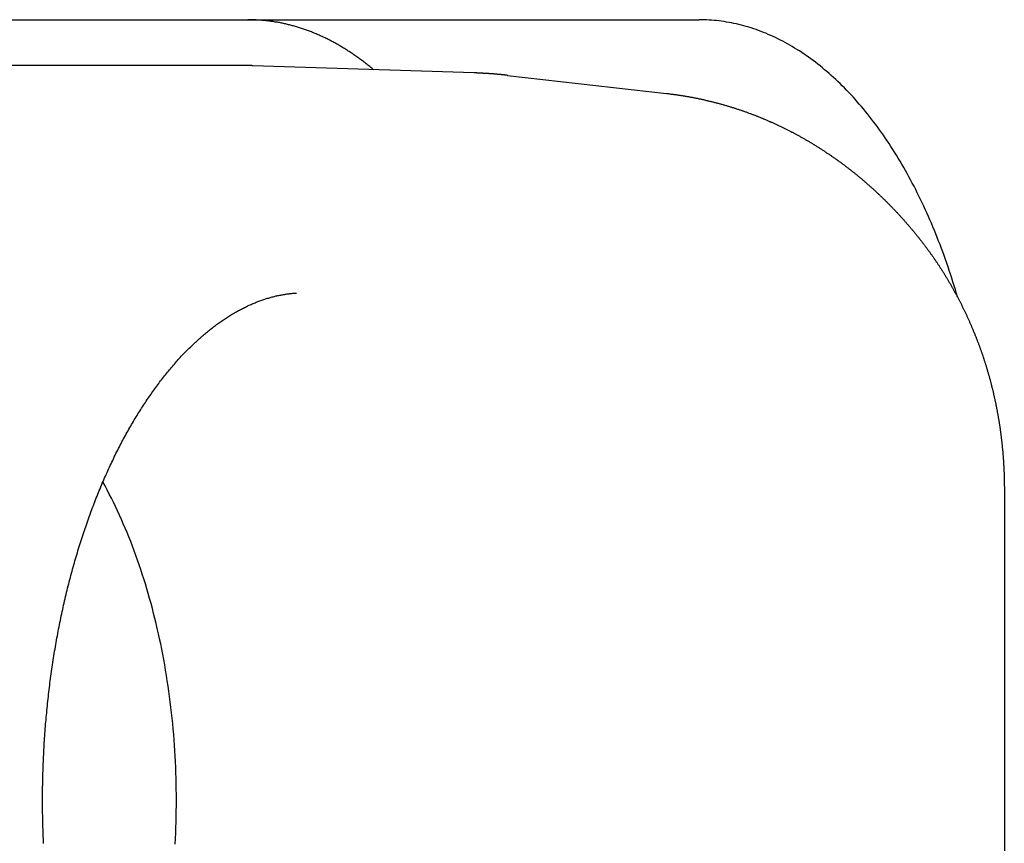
# Model space of a CAD drawing. Extents: x 668 to 3164, y 1007 to 2724.
# Tile 9 of 152: x 900 to 911, y 1750 to 1759. Entities that reach past the tile are written whole.
import ezdxf

# ---------------------------------------------------------------- set-up
doc = ezdxf.new("R2010")
doc.units = 0
doc.layers.add('KF_GRAVIS_12_RIGHT', color=7, linetype='CONTINUOUS')

# ---------------------------------------------------------------- blocks, each defined once
blk = doc.blocks.new('*U16')
at = {"layer": 'KF_GRAVIS_12_RIGHT'}
for p, q in [((69.4929, -494.5), (78.2996, -494.5)), ((73.3857, -495), (59.2608, -495)), ((75.848, -495.0793), (73.4393, -495.0009)), ((76.2135, -495.106), (77.9427, -495.3026)), ((81.6254, -499.6168), (81.6254, -506.3832))]:
    blk.add_line(p, q, dxfattribs=at)
for points in [[(74.7522, -495.044, 0), (74.7423, -495.035, 0), (74.7323, -495.027, 0), (74.7223, -495.019, 0), (74.7123, -495.011, 0), (74.7022, -495.003, 0), (74.6922, -494.995, 0), (74.6821, -494.987, 0), (74.672, -494.979, 0), (74.6619, -494.971, 0), (74.6518, -494.963, 0), (74.6417, -494.955, 0), (74.6316, -494.948, 0), (74.6214, -494.94, 0), (74.6112, -494.933, 0), (74.601, -494.925, 0), (74.5908, -494.918, 0), (74.5806, -494.911, 0), (74.5704, -494.903, 0), (74.5601, -494.896, 0), (74.5499, -494.889, 0), (74.5396, -494.882, 0), (74.5293, -494.875, 0), (74.519, -494.868, 0), (74.5087, -494.861, 0), (74.4984, -494.854, 0), (74.488, -494.847, 0), (74.4777, -494.841, 0), (74.4673, -494.834, 0), (74.4569, -494.827, 0), (74.4465, -494.821, 0), (74.4361, -494.814, 0), (74.4257, -494.808, 0), (74.4152, -494.802, 0), (74.4048, -494.795, 0), (74.3943, -494.789, 0), (74.3838, -494.783, 0), (74.3733, -494.777, 0), (74.3628, -494.771, 0), (74.3523, -494.765, 0), (74.3418, -494.759, 0), (74.3313, -494.753, 0), (74.3207, -494.748, 0), (74.3102, -494.742, 0), (74.2996, -494.736, 0), (74.289, -494.731, 0), (74.2784, -494.725, 0), (74.2678, -494.72, 0), (74.2572, -494.715, 0), (74.2466, -494.709, 0), (74.236, -494.704, 0), (74.2253, -494.699, 0), (74.2147, -494.694, 0), (74.204, -494.689, 0), (74.1933, -494.684, 0), (74.1826, -494.679, 0), (74.1719, -494.674, 0), (74.1612, -494.669, 0), (74.1505, -494.665, 0), (74.1398, -494.66, 0), (74.129, -494.655, 0), (74.1183, -494.651, 0), (74.1076, -494.646, 0), (74.0968, -494.642, 0), (74.086, -494.638, 0), (74.0752, -494.633, 0), (74.0645, -494.629, 0), (74.0537, -494.625, 0), (74.0429, -494.621, 0), (74.0321, -494.617, 0), (74.0212, -494.613, 0), (74.0104, -494.609, 0), (73.9996, -494.605, 0), (73.9887, -494.602, 0), (73.9779, -494.598, 0), (73.967, -494.595, 0), (73.9562, -494.591, 0), (73.9453, -494.588, 0), (73.9344, -494.584, 0), (73.9235, -494.581, 0), (73.9126, -494.578, 0), (73.9017, -494.574, 0), (73.8908, -494.571, 0), (73.8799, -494.568, 0), (73.869, -494.565, 0), (73.8581, -494.562, 0), (73.8472, -494.559, 0), (73.8362, -494.557, 0), (73.8253, -494.554, 0), (73.8143, -494.551, 0), (73.8034, -494.549, 0), (73.7924, -494.546, 0), (73.7815, -494.544, 0), (73.7705, -494.541, 0), (73.7595, -494.539, 0), (73.7486, -494.537, 0), (73.7376, -494.535, 0), (73.7266, -494.532, 0), (73.7156, -494.53, 0), (73.7046, -494.528, 0), (73.6936, -494.526, 0), (73.6826, -494.525, 0), (73.6716, -494.523, 0), (73.6606, -494.521, 0), (73.6496, -494.519, 0), (73.6386, -494.518, 0), (73.6276, -494.516, 0), (73.6166, -494.515, 0), (73.6055, -494.513, 0), (73.5945, -494.512, 0), (73.5835, -494.511, 0), (73.5725, -494.51, 0), (73.5614, -494.509, 0), (73.5504, -494.508, 0), (73.5394, -494.507, 0), (73.5283, -494.506, 0), (73.5173, -494.505, 0), (73.5062, -494.504, 0), (73.4952, -494.503, 0), (73.4842, -494.503, 0), (73.4731, -494.502, 0), (73.4621, -494.502, 0), (73.451, -494.501, 0), (73.44, -494.501, 0), (73.4289, -494.501, 0), (73.4179, -494.5, 0), (73.4068, -494.5, 0), (73.3958, -494.5, 0), (73.3847, -494.5, 0)], [(81.1163, -497.523, 0), (81.104, -497.481, 0), (81.0914, -497.439, 0), (81.0787, -497.397, 0), (81.0657, -497.355, 0), (81.0525, -497.314, 0), (81.0391, -497.273, 0), (81.0255, -497.232, 0), (81.0117, -497.191, 0), (80.9977, -497.15, 0), (80.9835, -497.11, 0), (80.9691, -497.069, 0), (80.9546, -497.029, 0), (80.9398, -496.99, 0), (80.9248, -496.95, 0), (80.9096, -496.911, 0), (80.8942, -496.871, 0), (80.8786, -496.833, 0), (80.8629, -496.794, 0), (80.8469, -496.756, 0), (80.8308, -496.717, 0), (80.8145, -496.679, 0), (80.798, -496.642, 0), (80.7813, -496.604, 0), (80.7644, -496.567, 0), (80.7473, -496.53, 0), (80.73, -496.494, 0), (80.7126, -496.457, 0), (80.695, -496.421, 0), (80.6772, -496.385, 0), (80.6592, -496.35, 0), (80.6411, -496.314, 0), (80.6228, -496.279, 0), (80.6043, -496.244, 0), (80.5856, -496.21, 0), (80.5668, -496.176, 0), (80.5478, -496.142, 0), (80.5286, -496.108, 0), (80.5093, -496.075, 0), (80.4898, -496.042, 0), (80.4702, -496.009, 0), (80.4503, -495.976, 0), (80.4304, -495.944, 0), (80.4102, -495.912, 0), (80.3899, -495.881, 0), (80.3695, -495.849, 0), (80.3489, -495.818, 0), (80.3281, -495.788, 0), (80.3072, -495.757, 0), (80.2862, -495.727, 0), (80.2649, -495.698, 0), (80.2436, -495.668, 0), (80.2221, -495.639, 0), (80.2005, -495.611, 0), (80.1787, -495.582, 0), (80.1568, -495.554, 0), (80.1347, -495.526, 0), (80.1125, -495.499, 0), (80.0902, -495.472, 0), (80.0677, -495.445, 0), (80.0451, -495.419, 0), (80.0224, -495.393, 0), (79.9996, -495.367, 0), (79.9766, -495.341, 0), (79.9535, -495.316, 0), (79.9303, -495.292, 0), (79.9069, -495.267, 0), (79.8834, -495.243, 0), (79.8599, -495.22, 0), (79.8362, -495.196, 0), (79.8124, -495.174, 0), (79.7884, -495.151, 0), (79.7644, -495.129, 0), (79.7402, -495.107, 0), (79.716, -495.086, 0), (79.6916, -495.064, 0), (79.6672, -495.044, 0), (79.6426, -495.023, 0), (79.6179, -495.003, 0), (79.5932, -494.984, 0), (79.5683, -494.964, 0), (79.5434, -494.945, 0), (79.5183, -494.927, 0), (79.4932, -494.909, 0), (79.468, -494.891, 0), (79.4427, -494.874, 0), (79.4173, -494.857, 0), (79.3918, -494.84, 0), (79.3662, -494.824, 0), (79.3406, -494.808, 0), (79.3149, -494.793, 0), (79.2891, -494.778, 0), (79.2632, -494.763, 0), (79.2373, -494.749, 0), (79.2113, -494.735, 0), (79.1852, -494.721, 0), (79.1591, -494.708, 0), (79.1329, -494.695, 0), (79.1066, -494.683, 0), (79.0803, -494.671, 0), (79.0539, -494.66, 0), (79.0274, -494.648, 0), (79.001, -494.638, 0), (78.9744, -494.627, 0), (78.9478, -494.617, 0), (78.9212, -494.608, 0), (78.8945, -494.599, 0), (78.8677, -494.59, 0), (78.841, -494.582, 0), (78.8141, -494.574, 0), (78.7873, -494.566, 0), (78.7604, -494.559, 0), (78.7335, -494.552, 0), (78.7065, -494.546, 0), (78.6795, -494.54, 0), (78.6525, -494.535, 0), (78.6255, -494.529, 0), (78.5984, -494.525, 0), (78.5713, -494.52, 0), (78.5442, -494.517, 0), (78.5171, -494.513, 0), (78.4899, -494.51, 0), (78.4628, -494.507, 0), (78.4356, -494.505, 0), (78.4084, -494.503, 0), (78.3812, -494.502, 0), (78.354, -494.501, 0), (78.3268, -494.5, 0), (78.2996, -494.5, 0)], [(73.4393, -495.001, 0), (73.4389, -495.001, 0), (73.4384, -495.001, 0), (73.438, -495.001, 0), (73.4376, -495.001, 0), (73.4372, -495.001, 0), (73.4368, -495.001, 0), (73.4363, -495.001, 0), (73.4359, -495.001, 0), (73.4355, -495.001, 0), (73.4351, -495.001, 0), (73.4347, -495.001, 0), (73.4343, -495.001, 0), (73.4338, -495.001, 0), (73.4334, -495.001, 0), (73.433, -495.001, 0), (73.4326, -495.001, 0), (73.4322, -495.001, 0), (73.4317, -495.001, 0), (73.4313, -495.001, 0), (73.4309, -495.001, 0), (73.4305, -495.001, 0), (73.4301, -495.001, 0), (73.4296, -495.001, 0), (73.4292, -495.001, 0), (73.4288, -495.001, 0), (73.4284, -495.001, 0), (73.428, -495.001, 0), (73.4276, -495.001, 0), (73.4271, -495.001, 0), (73.4267, -495.001, 0), (73.4263, -495.001, 0), (73.4259, -495, 0), (73.4255, -495, 0), (73.425, -495, 0), (73.4246, -495, 0), (73.4242, -495, 0), (73.4238, -495, 0), (73.4234, -495, 0), (73.423, -495, 0), (73.4225, -495, 0), (73.4221, -495, 0), (73.4217, -495, 0), (73.4213, -495, 0), (73.4209, -495, 0), (73.4204, -495, 0), (73.42, -495, 0), (73.4196, -495, 0), (73.4192, -495, 0), (73.4188, -495, 0), (73.4183, -495, 0), (73.4179, -495, 0), (73.4175, -495, 0), (73.4171, -495, 0), (73.4167, -495, 0), (73.4163, -495, 0), (73.4158, -495, 0), (73.4154, -495, 0), (73.415, -495, 0), (73.4146, -495, 0), (73.4142, -495, 0), (73.4137, -495, 0), (73.4133, -495, 0), (73.4129, -495, 0), (73.4125, -495, 0), (73.4121, -495, 0), (73.4117, -495, 0), (73.4112, -495, 0), (73.4108, -495, 0), (73.4104, -495, 0), (73.41, -495, 0), (73.4096, -495, 0), (73.4091, -495, 0), (73.4087, -495, 0), (73.4083, -495, 0), (73.4079, -495, 0), (73.4075, -495, 0), (73.407, -495, 0), (73.4066, -495, 0), (73.4062, -495, 0), (73.4058, -495, 0), (73.4054, -495, 0), (73.405, -495, 0), (73.4045, -495, 0), (73.4041, -495, 0), (73.4037, -495, 0), (73.4033, -495, 0), (73.4029, -495, 0), (73.4024, -495, 0), (73.402, -495, 0), (73.4016, -495, 0), (73.4012, -495, 0), (73.4008, -495, 0), (73.4004, -495, 0), (73.3999, -495, 0), (73.3995, -495, 0), (73.3991, -495, 0), (73.3987, -495, 0), (73.3983, -495, 0), (73.3978, -495, 0), (73.3974, -495, 0), (73.397, -495, 0), (73.3966, -495, 0), (73.3962, -495, 0), (73.3957, -495, 0), (73.3953, -495, 0), (73.3949, -495, 0), (73.3945, -495, 0), (73.3941, -495, 0), (73.3937, -495, 0), (73.3932, -495, 0), (73.3928, -495, 0), (73.3924, -495, 0), (73.392, -495, 0), (73.3916, -495, 0), (73.3911, -495, 0), (73.3907, -495, 0), (73.3903, -495, 0), (73.3899, -495, 0), (73.3895, -495, 0), (73.389, -495, 0), (73.3886, -495, 0), (73.3882, -495, 0), (73.3878, -495, 0), (73.3874, -495, 0), (73.387, -495, 0), (73.3865, -495, 0), (73.3861, -495, 0), (73.3857, -495, 0)], [(76.2135, -495.106, 0), (76.2107, -495.106, 0), (76.2078, -495.105, 0), (76.205, -495.105, 0), (76.2021, -495.105, 0), (76.1993, -495.104, 0), (76.1964, -495.104, 0), (76.1936, -495.104, 0), (76.1907, -495.103, 0), (76.1879, -495.103, 0), (76.185, -495.103, 0), (76.1822, -495.103, 0), (76.1793, -495.102, 0), (76.1765, -495.102, 0), (76.1737, -495.102, 0), (76.1708, -495.101, 0), (76.168, -495.101, 0), (76.1651, -495.101, 0), (76.1623, -495.1, 0), (76.1594, -495.1, 0), (76.1566, -495.1, 0), (76.1537, -495.1, 0), (76.1509, -495.099, 0), (76.148, -495.099, 0), (76.1452, -495.099, 0), (76.1423, -495.098, 0), (76.1395, -495.098, 0), (76.1366, -495.098, 0), (76.1338, -495.098, 0), (76.1309, -495.097, 0), (76.1281, -495.097, 0), (76.1252, -495.097, 0), (76.1223, -495.097, 0), (76.1195, -495.096, 0), (76.1166, -495.096, 0), (76.1138, -495.096, 0), (76.1109, -495.096, 0), (76.1081, -495.095, 0), (76.1052, -495.095, 0), (76.1024, -495.095, 0), (76.0995, -495.094, 0), (76.0967, -495.094, 0), (76.0938, -495.094, 0), (76.091, -495.094, 0), (76.0881, -495.093, 0), (76.0853, -495.093, 0), (76.0824, -495.093, 0), (76.0796, -495.093, 0), (76.0767, -495.093, 0), (76.0738, -495.092, 0), (76.071, -495.092, 0), (76.0681, -495.092, 0), (76.0653, -495.092, 0), (76.0624, -495.091, 0), (76.0596, -495.091, 0), (76.0567, -495.091, 0), (76.0539, -495.091, 0), (76.051, -495.09, 0), (76.0482, -495.09, 0), (76.0453, -495.09, 0), (76.0424, -495.09, 0), (76.0396, -495.09, 0), (76.0367, -495.089, 0), (76.0339, -495.089, 0), (76.031, -495.089, 0), (76.0282, -495.089, 0), (76.0253, -495.089, 0), (76.0225, -495.088, 0), (76.0196, -495.088, 0), (76.0167, -495.088, 0), (76.0139, -495.088, 0), (76.011, -495.088, 0), (76.0082, -495.087, 0), (76.0053, -495.087, 0), (76.0025, -495.087, 0), (75.9996, -495.087, 0), (75.9967, -495.087, 0), (75.9939, -495.086, 0), (75.991, -495.086, 0), (75.9882, -495.086, 0), (75.9853, -495.086, 0), (75.9824, -495.086, 0), (75.9796, -495.086, 0), (75.9767, -495.085, 0), (75.9739, -495.085, 0), (75.971, -495.085, 0), (75.9682, -495.085, 0), (75.9653, -495.085, 0), (75.9624, -495.084, 0), (75.9596, -495.084, 0), (75.9567, -495.084, 0), (75.9539, -495.084, 0), (75.951, -495.084, 0), (75.9481, -495.084, 0), (75.9453, -495.084, 0), (75.9424, -495.083, 0), (75.9396, -495.083, 0), (75.9367, -495.083, 0), (75.9338, -495.083, 0), (75.931, -495.083, 0), (75.9281, -495.083, 0), (75.9253, -495.082, 0), (75.9224, -495.082, 0), (75.9195, -495.082, 0), (75.9167, -495.082, 0), (75.9138, -495.082, 0), (75.911, -495.082, 0), (75.9081, -495.082, 0), (75.9052, -495.082, 0), (75.9024, -495.081, 0), (75.8995, -495.081, 0), (75.8967, -495.081, 0), (75.8938, -495.081, 0), (75.8909, -495.081, 0), (75.8881, -495.081, 0), (75.8852, -495.081, 0), (75.8823, -495.081, 0), (75.8795, -495.08, 0), (75.8766, -495.08, 0), (75.8738, -495.08, 0), (75.8709, -495.08, 0), (75.868, -495.08, 0), (75.8652, -495.08, 0), (75.8623, -495.08, 0), (75.8595, -495.08, 0), (75.8566, -495.08, 0), (75.8537, -495.08, 0), (75.8509, -495.079, 0), (75.848, -495.079, 0)], [(77.9427, -495.303, 0), (77.951, -495.304, 0), (77.9593, -495.304, 0), (77.9676, -495.305, 0), (77.9759, -495.306, 0), (77.9842, -495.308, 0), (77.9925, -495.309, 0), (78.0008, -495.31, 0), (78.0091, -495.311, 0), (78.0174, -495.312, 0), (78.0257, -495.313, 0), (78.034, -495.314, 0), (78.0422, -495.315, 0), (78.0505, -495.316, 0), (78.0588, -495.318, 0), (78.0671, -495.319, 0), (78.0753, -495.32, 0), (78.0836, -495.321, 0), (78.0919, -495.322, 0), (78.1001, -495.324, 0), (78.1084, -495.325, 0), (78.1166, -495.326, 0), (78.1249, -495.328, 0), (78.1331, -495.329, 0), (78.1414, -495.33, 0), (78.1496, -495.332, 0), (78.1579, -495.333, 0), (78.1661, -495.335, 0), (78.1743, -495.336, 0), (78.1826, -495.338, 0), (78.1908, -495.339, 0), (78.199, -495.341, 0), (78.2072, -495.342, 0), (78.2155, -495.344, 0), (78.2237, -495.345, 0), (78.2319, -495.347, 0), (78.2401, -495.348, 0), (78.2483, -495.35, 0), (78.2565, -495.351, 0), (78.2647, -495.353, 0), (78.2729, -495.355, 0), (78.2811, -495.356, 0), (78.2893, -495.358, 0), (78.2974, -495.36, 0), (78.3056, -495.362, 0), (78.3138, -495.363, 0), (78.322, -495.365, 0), (78.3301, -495.367, 0), (78.3383, -495.369, 0), (78.3465, -495.37, 0), (78.3546, -495.372, 0), (78.3628, -495.374, 0), (78.3709, -495.376, 0), (78.3791, -495.378, 0), (78.3872, -495.38, 0), (78.3953, -495.382, 0), (78.4035, -495.384, 0), (78.4116, -495.386, 0), (78.4197, -495.388, 0), (78.4278, -495.39, 0), (78.4359, -495.392, 0), (78.444, -495.394, 0), (78.4521, -495.396, 0), (78.4602, -495.398, 0), (78.4683, -495.4, 0), (78.4764, -495.402, 0), (78.4845, -495.404, 0), (78.4926, -495.406, 0), (78.5007, -495.408, 0), (78.5087, -495.41, 0), (78.5168, -495.413, 0), (78.5249, -495.415, 0), (78.5329, -495.417, 0), (78.541, -495.419, 0), (78.549, -495.421, 0), (78.5571, -495.424, 0), (78.5651, -495.426, 0), (78.5731, -495.428, 0), (78.5812, -495.431, 0), (78.5892, -495.433, 0), (78.5972, -495.435, 0), (78.6052, -495.438, 0), (78.6132, -495.44, 0), (78.6212, -495.442, 0), (78.6292, -495.445, 0), (78.6372, -495.447, 0), (78.6452, -495.45, 0), (78.6532, -495.452, 0), (78.6611, -495.455, 0), (78.6691, -495.457, 0), (78.6771, -495.46, 0), (78.685, -495.462, 0), (78.693, -495.465, 0), (78.7009, -495.467, 0), (78.7089, -495.47, 0), (78.7168, -495.473, 0), (78.7247, -495.475, 0), (78.7327, -495.478, 0), (78.7406, -495.481, 0), (78.7485, -495.483, 0), (78.7564, -495.486, 0), (78.7643, -495.489, 0), (78.7722, -495.491, 0), (78.7801, -495.494, 0), (78.788, -495.497, 0), (78.7958, -495.5, 0), (78.8037, -495.502, 0), (78.8116, -495.505, 0), (78.8194, -495.508, 0), (78.8273, -495.511, 0), (78.8351, -495.514, 0), (78.843, -495.517, 0), (78.8508, -495.52, 0), (78.8586, -495.522, 0), (78.8665, -495.525, 0), (78.8743, -495.528, 0), (78.8821, -495.531, 0), (78.8899, -495.534, 0), (78.8977, -495.537, 0), (78.9055, -495.54, 0), (78.9133, -495.543, 0), (78.921, -495.546, 0), (78.9288, -495.549, 0), (78.9366, -495.552, 0), (78.9443, -495.555, 0), (78.9521, -495.559, 0), (78.9598, -495.562, 0), (78.9676, -495.565, 0), (78.9753, -495.568, 0), (78.983, -495.571, 0), (78.9907, -495.574, 0), (78.9984, -495.578, 0), (79.0061, -495.581, 0), (79.0138, -495.584, 0), (79.0215, -495.587, 0), (79.0292, -495.591, 0), (79.0369, -495.594, 0), (79.0446, -495.597, 0), (79.0522, -495.6, 0), (79.0599, -495.604, 0), (79.0675, -495.607, 0), (79.0752, -495.61, 0), (79.0828, -495.614, 0), (79.0904, -495.617, 0), (79.098, -495.621, 0), (79.1056, -495.624, 0), (79.1132, -495.628, 0), (79.1208, -495.631, 0), (79.1284, -495.634, 0), (79.136, -495.638, 0), (79.1436, -495.641, 0), (79.1512, -495.645, 0), (79.1587, -495.649, 0), (79.1663, -495.652, 0), (79.1738, -495.656, 0), (79.1814, -495.659, 0), (79.1889, -495.663, 0), (79.1964, -495.666, 0), (79.2039, -495.67, 0), (79.2114, -495.674, 0), (79.2189, -495.677, 0), (79.2264, -495.681, 0), (79.2339, -495.685, 0), (79.2414, -495.688, 0), (79.2488, -495.692, 0), (79.2563, -495.696, 0), (79.2638, -495.7, 0), (79.2712, -495.703, 0), (79.2786, -495.707, 0), (79.2861, -495.711, 0), (79.2935, -495.715, 0), (79.3009, -495.719, 0), (79.3083, -495.723, 0), (79.3157, -495.726, 0), (79.3231, -495.73, 0), (79.3305, -495.734, 0), (79.3378, -495.738, 0), (79.3452, -495.742, 0), (79.3526, -495.746, 0), (79.3599, -495.75, 0), (79.3673, -495.754, 0), (79.3746, -495.758, 0), (79.3819, -495.762, 0), (79.3892, -495.766, 0), (79.3965, -495.77, 0), (79.4038, -495.774, 0), (79.4111, -495.778, 0), (79.4184, -495.782, 0), (79.4257, -495.786, 0), (79.433, -495.79, 0), (79.4402, -495.794, 0), (79.4475, -495.798, 0), (79.4547, -495.803, 0), (79.4619, -495.807, 0), (79.4692, -495.811, 0), (79.4764, -495.815, 0), (79.4836, -495.819, 0), (79.4908, -495.824, 0), (79.498, -495.828, 0), (79.5051, -495.832, 0), (79.5123, -495.836, 0), (79.5195, -495.841, 0), (79.5266, -495.845, 0), (79.5338, -495.849, 0), (79.5409, -495.854, 0), (79.548, -495.858, 0), (79.5552, -495.862, 0), (79.5623, -495.867, 0), (79.5694, -495.871, 0), (79.5765, -495.875, 0), (79.5836, -495.88, 0), (79.5906, -495.884, 0), (79.5977, -495.889, 0), (79.6048, -495.893, 0), (79.6118, -495.898, 0), (79.6188, -495.902, 0), (79.6259, -495.906, 0), (79.6329, -495.911, 0), (79.6399, -495.916, 0), (79.6469, -495.92, 0), (79.6539, -495.925, 0), (79.6609, -495.929, 0), (79.6679, -495.934, 0), (79.6748, -495.938, 0), (79.6818, -495.943, 0), (79.6887, -495.948, 0), (79.6957, -495.952, 0), (79.7026, -495.957, 0), (79.7095, -495.961, 0), (79.7164, -495.966, 0), (79.7233, -495.971, 0), (79.7302, -495.976, 0), (79.7371, -495.98, 0), (79.744, -495.985, 0), (79.7508, -495.99, 0), (79.7577, -495.994, 0), (79.7645, -495.999, 0), (79.7714, -496.004, 0), (79.7782, -496.009, 0), (79.785, -496.014, 0), (79.7918, -496.018, 0), (79.7986, -496.023, 0), (79.8054, -496.028, 0), (79.8122, -496.033, 0), (79.819, -496.038, 0), (79.8257, -496.043, 0), (79.8325, -496.048, 0), (79.8392, -496.053, 0), (79.8459, -496.058, 0), (79.8527, -496.062, 0), (79.8594, -496.067, 0), (79.8661, -496.072, 0), (79.8728, -496.077, 0), (79.8794, -496.082, 0), (79.8861, -496.087, 0), (79.8928, -496.092, 0), (79.8994, -496.097, 0), (79.9061, -496.102, 0), (79.9127, -496.108, 0), (79.9193, -496.113, 0), (79.9259, -496.118, 0), (79.9325, -496.123, 0), (79.9391, -496.128, 0), (79.9457, -496.133, 0), (79.9523, -496.138, 0), (79.9588, -496.143, 0), (79.9654, -496.148, 0), (79.9719, -496.154, 0), (79.9785, -496.159, 0), (79.985, -496.164, 0), (79.9915, -496.169, 0), (79.998, -496.175, 0), (80.0045, -496.18, 0), (80.011, -496.185, 0), (80.0175, -496.19, 0), (80.0239, -496.196, 0), (80.0304, -496.201, 0), (80.0368, -496.206, 0), (80.0432, -496.211, 0), (80.0497, -496.217, 0), (80.0561, -496.222, 0), (80.0625, -496.227, 0), (80.0689, -496.233, 0), (80.0753, -496.238, 0), (80.0816, -496.244, 0), (80.088, -496.249, 0), (80.0943, -496.254, 0), (80.1007, -496.26, 0), (80.107, -496.265, 0), (80.1133, -496.271, 0), (80.1196, -496.276, 0), (80.1259, -496.282, 0), (80.1322, -496.287, 0), (80.1385, -496.293, 0), (80.1448, -496.298, 0), (80.151, -496.304, 0), (80.1573, -496.309, 0), (80.1635, -496.315, 0), (80.1697, -496.32, 0), (80.176, -496.326, 0), (80.1822, -496.331, 0), (80.1883, -496.337, 0), (80.1945, -496.343, 0), (80.2007, -496.348, 0), (80.2069, -496.354, 0), (80.213, -496.36, 0), (80.2192, -496.365, 0), (80.2253, -496.371, 0), (80.2314, -496.377, 0), (80.2375, -496.382, 0), (80.2436, -496.388, 0), (80.2497, -496.394, 0), (80.2558, -496.399, 0), (80.2619, -496.405, 0), (80.2679, -496.411, 0), (80.274, -496.417, 0), (80.28, -496.422, 0), (80.286, -496.428, 0), (80.292, -496.434, 0), (80.298, -496.44, 0), (80.304, -496.446, 0), (80.31, -496.451, 0), (80.316, -496.457, 0), (80.3219, -496.463, 0), (80.3279, -496.469, 0), (80.3338, -496.475, 0), (80.3397, -496.481, 0), (80.3457, -496.487, 0), (80.3516, -496.493, 0), (80.3575, -496.498, 0), (80.3633, -496.504, 0), (80.3692, -496.51, 0), (80.3751, -496.516, 0), (80.3809, -496.522, 0), (80.3868, -496.528, 0), (80.3926, -496.534, 0), (80.3984, -496.54, 0), (80.4042, -496.546, 0), (80.41, -496.552, 0), (80.4158, -496.558, 0), (80.4216, -496.564, 0), (80.4273, -496.57, 0), (80.4331, -496.576, 0), (80.4388, -496.582, 0), (80.4446, -496.588, 0), (80.4503, -496.595, 0), (80.456, -496.601, 0), (80.4617, -496.607, 0), (80.4674, -496.613, 0), (80.473, -496.619, 0), (80.4787, -496.625, 0), (80.4844, -496.631, 0), (80.49, -496.637, 0), (80.4956, -496.644, 0), (80.5012, -496.65, 0), (80.5069, -496.656, 0), (80.5125, -496.662, 0), (80.518, -496.668, 0), (80.5236, -496.675, 0), (80.5292, -496.681, 0), (80.5347, -496.687, 0), (80.5403, -496.693, 0), (80.5458, -496.7, 0), (80.5513, -496.706, 0), (80.5568, -496.712, 0), (80.5623, -496.719, 0), (80.5678, -496.725, 0), (80.5733, -496.731, 0), (80.5787, -496.738, 0), (80.5842, -496.744, 0), (80.5896, -496.75, 0), (80.5951, -496.757, 0), (80.6005, -496.763, 0), (80.6059, -496.769, 0), (80.6113, -496.776, 0), (80.6167, -496.782, 0), (80.622, -496.789, 0), (80.6274, -496.795, 0), (80.6327, -496.801, 0), (80.6381, -496.808, 0), (80.6434, -496.814, 0), (80.6487, -496.821, 0), (80.654, -496.827, 0), (80.6593, -496.834, 0)], [(80.6593, -496.834, 0), (80.6643, -496.84, 0), (80.6692, -496.846, 0), (80.6741, -496.852, 0), (80.679, -496.858, 0), (80.6839, -496.864, 0), (80.6888, -496.87, 0), (80.6937, -496.876, 0), (80.6986, -496.883, 0), (80.7034, -496.889, 0), (80.7083, -496.895, 0), (80.7131, -496.901, 0), (80.7179, -496.907, 0), (80.7227, -496.913, 0), (80.7275, -496.92, 0), (80.7323, -496.926, 0), (80.7371, -496.932, 0), (80.7419, -496.938, 0), (80.7466, -496.944, 0), (80.7514, -496.951, 0), (80.7561, -496.957, 0), (80.7608, -496.963, 0), (80.7655, -496.97, 0), (80.7702, -496.976, 0), (80.7749, -496.982, 0), (80.7795, -496.988, 0), (80.7842, -496.995, 0), (80.7889, -497.001, 0), (80.7935, -497.007, 0), (80.7981, -497.014, 0), (80.8027, -497.02, 0), (80.8073, -497.026, 0), (80.8119, -497.033, 0), (80.8165, -497.039, 0), (80.821, -497.045, 0), (80.8256, -497.052, 0), (80.8301, -497.058, 0), (80.8347, -497.065, 0), (80.8392, -497.071, 0), (80.8437, -497.077, 0), (80.8482, -497.084, 0), (80.8526, -497.09, 0), (80.8571, -497.097, 0), (80.8616, -497.103, 0), (80.866, -497.11, 0), (80.8704, -497.116, 0), (80.8749, -497.123, 0), (80.8793, -497.129, 0), (80.8837, -497.136, 0), (80.888, -497.142, 0), (80.8924, -497.149, 0), (80.8968, -497.155, 0), (80.9011, -497.162, 0), (80.9055, -497.168, 0), (80.9098, -497.175, 0), (80.9141, -497.181, 0), (80.9184, -497.188, 0), (80.9227, -497.194, 0), (80.9269, -497.201, 0), (80.9312, -497.207, 0), (80.9354, -497.214, 0), (80.9397, -497.221, 0), (80.9439, -497.227, 0), (80.9481, -497.234, 0), (80.9523, -497.24, 0), (80.9565, -497.247, 0), (80.9607, -497.254, 0), (80.9648, -497.26, 0), (80.969, -497.267, 0), (80.9731, -497.274, 0), (80.9772, -497.28, 0), (80.9814, -497.287, 0), (80.9855, -497.294, 0), (80.9895, -497.3, 0), (80.9936, -497.307, 0), (80.9977, -497.314, 0), (81.0017, -497.321, 0), (81.0058, -497.327, 0), (81.0098, -497.334, 0), (81.0138, -497.341, 0), (81.0178, -497.347, 0), (81.0218, -497.354, 0), (81.0258, -497.361, 0), (81.0297, -497.368, 0), (81.0337, -497.374, 0), (81.0376, -497.381, 0), (81.0415, -497.388, 0), (81.0455, -497.395, 0), (81.0494, -497.402, 0), (81.0532, -497.408, 0), (81.0571, -497.415, 0), (81.061, -497.422, 0), (81.0648, -497.429, 0), (81.0687, -497.436, 0), (81.0725, -497.443, 0), (81.0763, -497.449, 0), (81.0801, -497.456, 0), (81.0839, -497.463, 0), (81.0876, -497.47, 0), (81.0914, -497.477, 0), (81.0952, -497.484, 0), (81.0989, -497.491, 0), (81.1026, -497.498, 0), (81.1063, -497.504, 0), (81.11, -497.511, 0), (81.1137, -497.518, 0), (81.1174, -497.525, 0), (81.121, -497.532, 0), (81.1247, -497.539, 0), (81.1283, -497.546, 0), (81.1319, -497.553, 0), (81.1355, -497.56, 0), (81.1391, -497.567, 0), (81.1427, -497.574, 0), (81.1463, -497.581, 0), (81.1498, -497.588, 0), (81.1534, -497.595, 0), (81.1569, -497.602, 0), (81.1604, -497.609, 0), (81.1639, -497.616, 0), (81.1674, -497.623, 0), (81.1709, -497.63, 0), (81.1743, -497.637, 0), (81.1778, -497.644, 0), (81.1812, -497.651, 0), (81.1847, -497.658, 0), (81.1881, -497.665, 0), (81.1915, -497.672, 0), (81.1949, -497.679, 0), (81.1982, -497.686, 0), (81.2016, -497.693, 0), (81.2049, -497.701, 0), (81.2083, -497.708, 0), (81.2116, -497.715, 0), (81.2149, -497.722, 0), (81.2182, -497.729, 0), (81.2215, -497.736, 0), (81.2248, -497.743, 0), (81.228, -497.75, 0), (81.2313, -497.757, 0), (81.2345, -497.765, 0), (81.2377, -497.772, 0), (81.2409, -497.779, 0), (81.2441, -497.786, 0), (81.2473, -497.793, 0), (81.2505, -497.8, 0), (81.2536, -497.808, 0), (81.2567, -497.815, 0), (81.2599, -497.822, 0), (81.263, -497.829, 0), (81.2661, -497.836, 0), (81.2692, -497.844, 0), (81.2722, -497.851, 0), (81.2753, -497.858, 0), (81.2784, -497.865, 0), (81.2814, -497.872, 0), (81.2844, -497.88, 0), (81.2874, -497.887, 0), (81.2904, -497.894, 0), (81.2934, -497.901, 0), (81.2964, -497.909, 0), (81.2993, -497.916, 0), (81.3023, -497.923, 0), (81.3052, -497.93, 0), (81.3081, -497.938, 0), (81.311, -497.945, 0), (81.3139, -497.952, 0), (81.3168, -497.96, 0), (81.3196, -497.967, 0), (81.3225, -497.974, 0), (81.3253, -497.981, 0), (81.3281, -497.989, 0), (81.3309, -497.996, 0), (81.3337, -498.003, 0), (81.3365, -498.011, 0), (81.3393, -498.018, 0), (81.342, -498.025, 0), (81.3448, -498.033, 0), (81.3475, -498.04, 0), (81.3502, -498.047, 0), (81.3529, -498.055, 0), (81.3556, -498.062, 0), (81.3583, -498.07, 0), (81.361, -498.077, 0), (81.3636, -498.084, 0), (81.3663, -498.092, 0), (81.3689, -498.099, 0), (81.3715, -498.106, 0), (81.3741, -498.114, 0), (81.3767, -498.121, 0), (81.3792, -498.129, 0), (81.3818, -498.136, 0), (81.3843, -498.144, 0), (81.3869, -498.151, 0), (81.3894, -498.158, 0), (81.3919, -498.166, 0), (81.3944, -498.173, 0), (81.3969, -498.181, 0), (81.3993, -498.188, 0), (81.4018, -498.196, 0), (81.4042, -498.203, 0), (81.4066, -498.21, 0), (81.409, -498.218, 0), (81.4114, -498.225, 0), (81.4138, -498.233, 0), (81.4162, -498.24, 0), (81.4186, -498.248, 0), (81.4209, -498.255, 0), (81.4232, -498.263, 0), (81.4255, -498.27, 0), (81.4278, -498.278, 0), (81.4301, -498.285, 0), (81.4324, -498.293, 0), (81.4347, -498.3, 0), (81.4369, -498.308, 0), (81.4392, -498.315, 0), (81.4414, -498.323, 0), (81.4436, -498.33, 0), (81.4458, -498.338, 0), (81.448, -498.345, 0), (81.4501, -498.353, 0), (81.4523, -498.361, 0), (81.4544, -498.368, 0), (81.4566, -498.376, 0), (81.4587, -498.383, 0), (81.4608, -498.391, 0), (81.4629, -498.398, 0), (81.465, -498.406, 0), (81.467, -498.413, 0), (81.4691, -498.421, 0), (81.4711, -498.429, 0), (81.4731, -498.436, 0), (81.4751, -498.444, 0), (81.4771, -498.451, 0), (81.4791, -498.459, 0), (81.4811, -498.466, 0), (81.483, -498.474, 0), (81.485, -498.482, 0), (81.4869, -498.489, 0), (81.4888, -498.497, 0), (81.4907, -498.505, 0), (81.4926, -498.512, 0), (81.4945, -498.52, 0), (81.4963, -498.527, 0), (81.4982, -498.535, 0), (81.5, -498.543, 0), (81.5018, -498.55, 0), (81.5037, -498.558, 0), (81.5055, -498.566, 0), (81.5072, -498.573, 0), (81.509, -498.581, 0), (81.5108, -498.588, 0), (81.5125, -498.596, 0), (81.5142, -498.604, 0), (81.5159, -498.611, 0), (81.5176, -498.619, 0), (81.5193, -498.627, 0), (81.521, -498.634, 0), (81.5227, -498.642, 0), (81.5243, -498.65, 0), (81.5259, -498.657, 0), (81.5276, -498.665, 0), (81.5292, -498.673, 0), (81.5308, -498.68, 0), (81.5323, -498.688, 0), (81.5339, -498.696, 0), (81.5355, -498.704, 0), (81.537, -498.711, 0), (81.5385, -498.719, 0), (81.54, -498.727, 0), (81.5415, -498.734, 0), (81.543, -498.742, 0), (81.5445, -498.75, 0), (81.5459, -498.757, 0), (81.5474, -498.765, 0), (81.5488, -498.773, 0), (81.5502, -498.781, 0), (81.5517, -498.788, 0), (81.553, -498.796, 0), (81.5544, -498.804, 0), (81.5558, -498.811, 0), (81.5571, -498.819, 0), (81.5585, -498.827, 0), (81.5598, -498.835, 0), (81.5611, -498.842, 0), (81.5624, -498.85, 0), (81.5637, -498.858, 0), (81.565, -498.866, 0), (81.5662, -498.873, 0), (81.5675, -498.881, 0), (81.5687, -498.889, 0), (81.5699, -498.897, 0), (81.5711, -498.904, 0), (81.5723, -498.912, 0), (81.5735, -498.92, 0), (81.5747, -498.928, 0), (81.5758, -498.935, 0), (81.577, -498.943, 0), (81.5781, -498.951, 0), (81.5792, -498.959, 0), (81.5803, -498.967, 0), (81.5814, -498.974, 0), (81.5825, -498.982, 0), (81.5835, -498.99, 0), (81.5846, -498.998, 0), (81.5856, -499.005, 0), (81.5866, -499.013, 0), (81.5876, -499.021, 0), (81.5886, -499.029, 0), (81.5896, -499.037, 0), (81.5906, -499.044, 0), (81.5915, -499.052, 0), (81.5924, -499.06, 0), (81.5934, -499.068, 0), (81.5943, -499.076, 0), (81.5952, -499.083, 0), (81.5961, -499.091, 0), (81.5969, -499.099, 0), (81.5978, -499.107, 0), (81.5987, -499.115, 0), (81.5995, -499.122, 0), (81.6003, -499.13, 0), (81.6011, -499.138, 0), (81.6019, -499.146, 0), (81.6027, -499.154, 0), (81.6034, -499.162, 0), (81.6042, -499.169, 0), (81.6049, -499.177, 0), (81.6057, -499.185, 0), (81.6064, -499.193, 0), (81.6071, -499.201, 0), (81.6078, -499.208, 0), (81.6084, -499.216, 0), (81.6091, -499.224, 0), (81.6098, -499.232, 0), (81.6104, -499.24, 0), (81.611, -499.248, 0), (81.6116, -499.255, 0), (81.6122, -499.263, 0), (81.6128, -499.271, 0), (81.6134, -499.279, 0), (81.6139, -499.287, 0), (81.6145, -499.295, 0), (81.615, -499.302, 0), (81.6155, -499.31, 0), (81.616, -499.318, 0), (81.6165, -499.326, 0), (81.617, -499.334, 0), (81.6174, -499.342, 0), (81.6179, -499.35, 0), (81.6183, -499.357, 0), (81.6187, -499.365, 0), (81.6192, -499.373, 0), (81.6196, -499.381, 0), (81.6199, -499.389, 0), (81.6203, -499.397, 0), (81.6207, -499.405, 0), (81.621, -499.412, 0), (81.6213, -499.42, 0), (81.6217, -499.428, 0), (81.622, -499.436, 0), (81.6223, -499.444, 0), (81.6225, -499.452, 0), (81.6228, -499.46, 0), (81.6231, -499.467, 0), (81.6233, -499.475, 0), (81.6235, -499.483, 0), (81.6237, -499.491, 0), (81.6239, -499.499, 0), (81.6241, -499.507, 0), (81.6243, -499.515, 0), (81.6245, -499.522, 0), (81.6246, -499.53, 0), (81.6248, -499.538, 0), (81.6249, -499.546, 0), (81.625, -499.554, 0), (81.6251, -499.562, 0), (81.6252, -499.57, 0), (81.6252, -499.577, 0), (81.6253, -499.585, 0), (81.6254, -499.593, 0), (81.6254, -499.601, 0), (81.6254, -499.609, 0), (81.6254, -499.617, 0)], [(71.1577, -503.471, 0), (71.1565, -503.446, 0), (71.1555, -503.421, 0), (71.1544, -503.395, 0), (71.1535, -503.37, 0), (71.1526, -503.344, 0), (71.1518, -503.319, 0), (71.151, -503.293, 0), (71.1503, -503.268, 0), (71.1497, -503.242, 0), (71.1491, -503.217, 0), (71.1486, -503.191, 0), (71.1481, -503.166, 0), (71.1477, -503.14, 0), (71.1474, -503.115, 0), (71.1472, -503.089, 0), (71.147, -503.064, 0), (71.1468, -503.038, 0), (71.1468, -503.013, 0), (71.1468, -502.987, 0), (71.1468, -502.962, 0), (71.147, -502.936, 0), (71.1471, -502.911, 0), (71.1474, -502.885, 0), (71.1477, -502.86, 0), (71.1481, -502.834, 0), (71.1485, -502.809, 0), (71.149, -502.783, 0), (71.1496, -502.758, 0), (71.1502, -502.732, 0), (71.1509, -502.707, 0), (71.1517, -502.681, 0), (71.1525, -502.656, 0), (71.1534, -502.63, 0), (71.1544, -502.605, 0), (71.1554, -502.579, 0), (71.1565, -502.554, 0), (71.1576, -502.529, 0), (71.1588, -502.503, 0), (71.1601, -502.478, 0), (71.1614, -502.452, 0), (71.1628, -502.427, 0), (71.1643, -502.402, 0), (71.1658, -502.376, 0), (71.1674, -502.351, 0), (71.1691, -502.326, 0), (71.1708, -502.3, 0), (71.1726, -502.275, 0), (71.1744, -502.25, 0), (71.1763, -502.224, 0), (71.1783, -502.199, 0), (71.1803, -502.174, 0), (71.1824, -502.149, 0), (71.1846, -502.124, 0), (71.1868, -502.098, 0), (71.1891, -502.073, 0), (71.1915, -502.048, 0), (71.1939, -502.023, 0), (71.1964, -501.998, 0), (71.1989, -501.973, 0), (71.2015, -501.948, 0), (71.2042, -501.923, 0), (71.2069, -501.898, 0), (71.2097, -501.873, 0), (71.2125, -501.848, 0), (71.2154, -501.823, 0), (71.2184, -501.798, 0), (71.2215, -501.773, 0), (71.2246, -501.748, 0), (71.2277, -501.724, 0), (71.2309, -501.699, 0), (71.2342, -501.674, 0), (71.2376, -501.649, 0), (71.241, -501.625, 0), (71.2444, -501.6, 0), (71.248, -501.575, 0), (71.2516, -501.551, 0), (71.2552, -501.526, 0), (71.2589, -501.501, 0), (71.2627, -501.477, 0), (71.2665, -501.452, 0), (71.2704, -501.428, 0), (71.2744, -501.404, 0), (71.2784, -501.379, 0), (71.2824, -501.355, 0), (71.2866, -501.331, 0), (71.2908, -501.306, 0), (71.295, -501.282, 0), (71.2993, -501.258, 0), (71.3037, -501.234, 0), (71.3081, -501.21, 0), (71.3126, -501.186, 0), (71.3171, -501.161, 0), (71.3217, -501.137, 0), (71.3264, -501.114, 0), (71.3311, -501.09, 0), (71.3359, -501.066, 0), (71.3407, -501.042, 0), (71.3456, -501.018, 0), (71.3506, -500.994, 0), (71.3556, -500.971, 0), (71.3607, -500.947, 0), (71.3658, -500.923, 0), (71.371, -500.9, 0), (71.3762, -500.876, 0), (71.3815, -500.853, 0), (71.3869, -500.829, 0), (71.3923, -500.806, 0), (71.3978, -500.783, 0), (71.4033, -500.759, 0), (71.4089, -500.736, 0), (71.4145, -500.713, 0), (71.4202, -500.69, 0), (71.426, -500.667, 0), (71.4318, -500.644, 0), (71.4377, -500.621, 0), (71.4436, -500.598, 0), (71.4496, -500.575, 0), (71.4556, -500.552, 0), (71.4617, -500.529, 0), (71.4678, -500.507, 0), (71.474, -500.484, 0), (71.4803, -500.461, 0), (71.4866, -500.439, 0), (71.493, -500.416, 0), (71.4994, -500.394, 0), (71.5059, -500.372, 0), (71.5124, -500.349, 0), (71.519, -500.327, 0), (71.5256, -500.305, 0), (71.5323, -500.283, 0), (71.539, -500.261, 0), (71.5458, -500.239, 0), (71.5527, -500.217, 0), (71.5596, -500.195, 0), (71.5665, -500.173, 0), (71.5735, -500.151, 0), (71.5806, -500.13, 0), (71.5877, -500.108, 0), (71.5948, -500.086, 0), (71.602, -500.065, 0), (71.6093, -500.043, 0), (71.6166, -500.022, 0), (71.6239, -500.001, 0), (71.6313, -499.979, 0), (71.6388, -499.958, 0), (71.6463, -499.937, 0), (71.6538, -499.916, 0), (71.6614, -499.895, 0), (71.6691, -499.874, 0), (71.6768, -499.853, 0), (71.6845, -499.833, 0), (71.6923, -499.812, 0), (71.7001, -499.791, 0), (71.708, -499.771, 0), (71.716, -499.75, 0), (71.7239, -499.73, 0), (71.732, -499.709, 0), (71.74, -499.689, 0), (71.7481, -499.669, 0), (71.7563, -499.649, 0), (71.7645, -499.629, 0), (71.7727, -499.609, 0), (71.781, -499.589, 0), (71.7894, -499.569, 0), (71.7977, -499.549, 0), (71.8062, -499.53, 0), (71.8146, -499.51, 0), (71.8231, -499.49, 0), (71.8317, -499.471, 0), (71.8403, -499.452, 0), (71.8489, -499.432, 0), (71.8576, -499.413, 0), (71.8663, -499.394, 0), (71.8751, -499.375, 0), (71.8839, -499.356, 0), (71.8928, -499.337, 0), (71.9016, -499.318, 0), (71.9106, -499.3, 0), (71.9195, -499.281, 0), (71.9286, -499.262, 0), (71.9376, -499.244, 0), (71.9467, -499.226, 0), (71.9558, -499.207, 0), (71.965, -499.189, 0), (71.9742, -499.171, 0), (71.9834, -499.153, 0), (71.9927, -499.135, 0), (72.002, -499.117, 0), (72.0114, -499.099, 0), (72.0208, -499.081, 0), (72.0302, -499.064, 0), (72.0397, -499.046, 0), (72.0492, -499.029, 0), (72.0588, -499.012, 0), (72.0683, -498.994, 0), (72.0779, -498.977, 0), (72.0876, -498.96, 0), (72.0973, -498.943, 0), (72.107, -498.926, 0), (72.1167, -498.909, 0), (72.1265, -498.893, 0), (72.1363, -498.876, 0), (72.1461, -498.859, 0), (72.156, -498.843, 0), (72.1659, -498.827, 0), (72.1758, -498.81, 0), (72.1858, -498.794, 0), (72.1958, -498.778, 0), (72.2058, -498.762, 0), (72.2159, -498.746, 0), (72.2259, -498.73, 0), (72.236, -498.715, 0), (72.2462, -498.699, 0), (72.2563, -498.684, 0), (72.2665, -498.668, 0), (72.2767, -498.653, 0), (72.287, -498.638, 0), (72.2972, -498.622, 0), (72.3075, -498.607, 0), (72.3178, -498.592, 0), (72.3282, -498.578, 0), (72.3385, -498.563, 0), (72.3489, -498.548, 0), (72.3593, -498.534, 0), (72.3698, -498.519, 0), (72.3802, -498.505, 0), (72.3907, -498.491, 0), (72.4012, -498.476, 0), (72.4117, -498.462, 0), (72.4222, -498.448, 0), (72.4328, -498.434, 0), (72.4434, -498.421, 0), (72.454, -498.407, 0), (72.4646, -498.393, 0), (72.4752, -498.38, 0), (72.4859, -498.367, 0), (72.4965, -498.353, 0), (72.5072, -498.34, 0), (72.5179, -498.327, 0), (72.5286, -498.314, 0), (72.5394, -498.301, 0), (72.5501, -498.288, 0), (72.5609, -498.276, 0), (72.5717, -498.263, 0), (72.5825, -498.251, 0), (72.5933, -498.238, 0), (72.6041, -498.226, 0), (72.6149, -498.214, 0), (72.6258, -498.202, 0), (72.6366, -498.19, 0), (72.6475, -498.178, 0), (72.6584, -498.166, 0), (72.6693, -498.155, 0), (72.6802, -498.143, 0), (72.6911, -498.132, 0), (72.702, -498.12, 0), (72.7129, -498.109, 0), (72.7238, -498.098, 0), (72.7348, -498.087, 0), (72.7457, -498.076, 0), (72.7567, -498.065, 0), (72.7676, -498.055, 0), (72.7786, -498.044, 0), (72.7895, -498.034, 0), (72.8005, -498.023, 0), (72.8115, -498.013, 0), (72.8224, -498.003, 0), (72.8334, -497.993, 0), (72.8444, -497.983, 0), (72.8554, -497.973, 0), (72.8664, -497.963, 0), (72.8773, -497.954, 0), (72.8883, -497.944, 0), (72.8993, -497.935, 0), (72.9103, -497.925, 0), (72.9213, -497.916, 0), (72.9323, -497.907, 0), (72.9432, -497.898, 0), (72.9542, -497.889, 0), (72.9652, -497.88, 0), (72.9762, -497.872, 0), (72.9872, -497.863, 0), (72.9981, -497.855, 0), (73.0091, -497.846, 0), (73.0201, -497.838, 0), (73.031, -497.83, 0), (73.042, -497.821, 0), (73.053, -497.813, 0), (73.0639, -497.806, 0), (73.0749, -497.798, 0), (73.0858, -497.79, 0), (73.0967, -497.782, 0), (73.1077, -497.775, 0), (73.1186, -497.768, 0), (73.1295, -497.76, 0), (73.1404, -497.753, 0), (73.1513, -497.746, 0), (73.1622, -497.739, 0), (73.1731, -497.732, 0), (73.1839, -497.725, 0), (73.1948, -497.719, 0), (73.2057, -497.712, 0), (73.2165, -497.705, 0), (73.2273, -497.699, 0), (73.2382, -497.693, 0), (73.249, -497.686, 0), (73.2598, -497.68, 0), (73.2706, -497.674, 0), (73.2813, -497.668, 0), (73.2921, -497.663, 0), (73.3029, -497.657, 0), (73.3136, -497.651, 0), (73.3243, -497.646, 0), (73.335, -497.64, 0), (73.3457, -497.635, 0), (73.3564, -497.63, 0), (73.3671, -497.624, 0), (73.3777, -497.619, 0), (73.3884, -497.614, 0), (73.399, -497.609, 0), (73.4096, -497.605, 0), (73.4202, -497.6, 0), (73.4307, -497.595, 0), (73.4413, -497.591, 0), (73.4518, -497.587, 0), (73.4623, -497.582, 0), (73.4728, -497.578, 0), (73.4833, -497.574, 0), (73.4938, -497.57, 0), (73.5042, -497.566, 0), (73.5147, -497.562, 0), (73.5251, -497.558, 0), (73.5355, -497.555, 0), (73.5459, -497.551, 0), (73.5563, -497.547, 0), (73.5666, -497.544, 0), (73.577, -497.541, 0), (73.5873, -497.537, 0), (73.5977, -497.534, 0), (73.608, -497.531, 0), (73.6183, -497.528, 0), (73.6286, -497.525, 0), (73.6388, -497.522, 0), (73.6491, -497.52, 0), (73.6593, -497.517, 0), (73.6696, -497.514, 0), (73.6798, -497.512, 0), (73.69, -497.509, 0), (73.7002, -497.507, 0), (73.7104, -497.505, 0), (73.7206, -497.503, 0), (73.7308, -497.501, 0), (73.7409, -497.499, 0), (73.7511, -497.497, 0), (73.7612, -497.495, 0), (73.7714, -497.493, 0), (73.7815, -497.491, 0), (73.7916, -497.49, 0), (73.8017, -497.488, 0), (73.8118, -497.487, 0), (73.8219, -497.485, 0), (73.832, -497.484, 0), (73.842, -497.483, 0), (73.8521, -497.482, 0), (73.8622, -497.481, 0), (73.8722, -497.48, 0), (73.8823, -497.479, 0), (73.8923, -497.478, 0), (73.9023, -497.477, 0), (73.9123, -497.477, 0)], [(72.5917, -503.478, 0), (72.5948, -503.418, 0), (72.5974, -503.359, 0), (72.5997, -503.299, 0), (72.6015, -503.239, 0), (72.603, -503.179, 0), (72.604, -503.12, 0), (72.6046, -503.06, 0), (72.6048, -503, 0), (72.6046, -502.94, 0), (72.604, -502.88, 0), (72.603, -502.821, 0), (72.6015, -502.761, 0), (72.5997, -502.701, 0), (72.5974, -502.641, 0), (72.5948, -502.582, 0), (72.5917, -502.522, 0), (72.5882, -502.463, 0), (72.5843, -502.403, 0), (72.58, -502.344, 0), (72.5753, -502.284, 0), (72.5702, -502.225, 0), (72.5647, -502.166, 0), (72.5587, -502.107, 0), (72.5524, -502.049, 0), (72.5457, -501.99, 0), (72.5386, -501.931, 0), (72.531, -501.873, 0), (72.5231, -501.815, 0), (72.5147, -501.757, 0), (72.506, -501.699, 0), (72.4969, -501.641, 0), (72.4874, -501.584, 0), (72.4774, -501.526, 0), (72.4671, -501.469, 0), (72.4564, -501.412, 0), (72.4453, -501.356, 0), (72.4339, -501.299, 0), (72.422, -501.243, 0), (72.4097, -501.187, 0), (72.3971, -501.132, 0), (72.3841, -501.076, 0), (72.3707, -501.021, 0), (72.3569, -500.967, 0), (72.3428, -500.912, 0), (72.3283, -500.858, 0), (72.3134, -500.804, 0), (72.2981, -500.75, 0), (72.2825, -500.697, 0), (72.2665, -500.644, 0), (72.2502, -500.591, 0), (72.2335, -500.539, 0), (72.2164, -500.487, 0), (72.199, -500.436, 0), (72.1812, -500.385, 0), (72.1631, -500.334, 0), (72.1446, -500.283, 0), (72.1258, -500.233, 0), (72.1066, -500.184, 0), (72.0871, -500.134, 0), (72.0673, -500.086, 0), (72.0471, -500.037, 0), (72.0266, -499.989, 0), (72.0058, -499.942, 0), (71.9846, -499.895, 0), (71.9631, -499.848, 0), (71.9414, -499.802, 0), (71.9192, -499.756, 0), (71.8968, -499.711, 0), (71.8741, -499.666, 0), (71.8511, -499.621, 0), (71.8277, -499.578, 0), (71.8041, -499.534, 0)]]:
    blk.add_polyline3d(points, dxfattribs=at)

msp = doc.modelspace()

# ---------------------------------------------------------------- block references
at = {"layer": 'KF_GRAVIS_12_RIGHT'}
msp.add_blockref('*U16', (828.93, 2253.101), dxfattribs=at)

doc.saveas('drawing.dxf')
